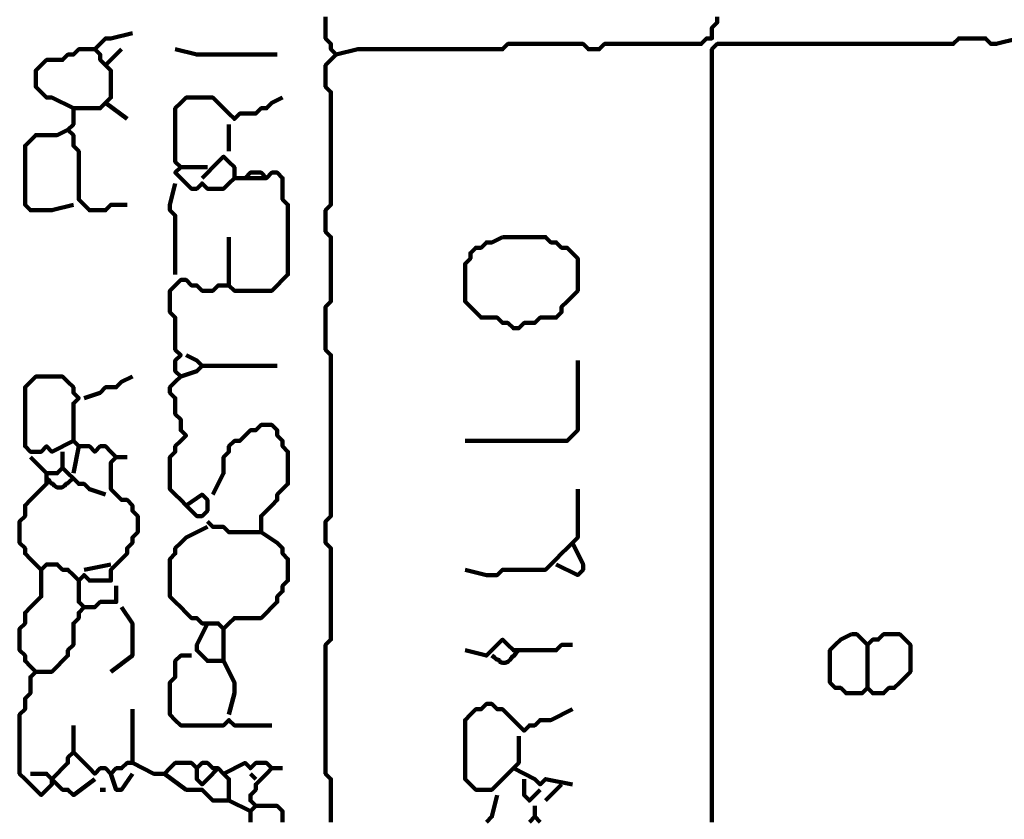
# Model space of a CAD drawing. Header units: metres. Extents: x 3221 to 4131, y 3282 to 4239.
# Tile 77 of 84: x 3329.13 to 3330.82, y 4232.38 to 4233.75. Entities that reach past the tile are written whole.
import ezdxf

# ---------------------------------------------------------------- set-up
doc = ezdxf.new("R2010")
doc.units = ezdxf.units.M
doc.layers.add('P', color=250, linetype='Continuous', lineweight=100)

msp = doc.modelspace()

# ---------------------------------------------------------------- linework, layer by layer
at = {"layer": 'P', "color": 0, "linetype": 'Continuous'}
for points in [[(3329.6523, 4233.7553), (3329.6523, 4233.746), (3329.6523, 4233.7368), (3329.6523, 4233.7276), (3329.6523, 4233.7183), (3329.6615, 4233.7091), (3329.6615, 4233.6999), (3329.6708, 4233.6906), (3329.6615, 4233.6814), (3329.6523, 4233.6722), (3329.6523, 4233.663), (3329.6523, 4233.6537), (3329.6523, 4233.6445), (3329.6523, 4233.6353), (3329.6615, 4233.626), (3329.6615, 4233.6168), (3329.6615, 4233.6076), (3329.6615, 4233.5983), (3329.6615, 4233.5891), (3329.6615, 4233.5799), (3329.6615, 4233.5706), (3329.6615, 4233.5614), (3329.6615, 4233.5522), (3329.6615, 4233.543), (3329.6615, 4233.5337), (3329.6615, 4233.5245), (3329.6615, 4233.5153), (3329.6615, 4233.506), (3329.6615, 4233.4968), (3329.6615, 4233.4876), (3329.6615, 4233.4783), (3329.6615, 4233.4691), (3329.6615, 4233.4599), (3329.6615, 4233.4506), (3329.6615, 4233.4414), (3329.6615, 4233.4322), (3329.6523, 4233.423), (3329.6523, 4233.4137), (3329.6523, 4233.4045), (3329.6523, 4233.3953), (3329.6523, 4233.386), (3329.6615, 4233.3768), (3329.6615, 4233.3676), (3329.6615, 4233.3583), (3329.6615, 4233.3491), (3329.6615, 4233.3399), (3329.6615, 4233.3306), (3329.6615, 4233.3214), (3329.6615, 4233.3122), (3329.6615, 4233.303), (3329.6615, 4233.2937), (3329.6615, 4233.2845), (3329.6615, 4233.2753), (3329.6615, 4233.266), (3329.6523, 4233.2568), (3329.6523, 4233.2476), (3329.6523, 4233.2383), (3329.6523, 4233.2291), (3329.6523, 4233.2199), (3329.6523, 4233.2106), (3329.6523, 4233.2014), (3329.6523, 4233.1922), (3329.6523, 4233.183), (3329.6615, 4233.1737), (3329.6615, 4233.1645), (3329.6615, 4233.1553), (3329.6615, 4233.146), (3329.6615, 4233.1368), (3329.6615, 4233.1276), (3329.6615, 4233.1183), (3329.6615, 4233.1091), (3329.6615, 4233.0999), (3329.6615, 4233.0906), (3329.6615, 4233.0814), (3329.6615, 4233.0722), (3329.6615, 4233.063), (3329.6615, 4233.0537), (3329.6615, 4233.0445), (3329.6615, 4233.0353), (3329.6615, 4233.026), (3329.6615, 4233.0168), (3329.6615, 4233.0076), (3329.6615, 4232.9983), (3329.6615, 4232.9891), (3329.6615, 4232.9799), (3329.6615, 4232.9706), (3329.6615, 4232.9614), (3329.6615, 4232.9522), (3329.6615, 4232.943), (3329.6615, 4232.9337), (3329.6615, 4232.9245), (3329.6615, 4232.9153), (3329.6615, 4232.906), (3329.6615, 4232.8968), (3329.6523, 4232.8876), (3329.6523, 4232.8783), (3329.6523, 4232.8691), (3329.6523, 4232.8599), (3329.6523, 4232.8506), (3329.6615, 4232.8414), (3329.6615, 4232.8322), (3329.6615, 4232.823), (3329.6615, 4232.8137), (3329.6615, 4232.8045), (3329.6615, 4232.7953), (3329.6615, 4232.786), (3329.6615, 4232.7768), (3329.6615, 4232.7676), (3329.6615, 4232.7583), (3329.6615, 4232.7491), (3329.6615, 4232.7399), (3329.6615, 4232.7306), (3329.6615, 4232.7214), (3329.6615, 4232.7122), (3329.6615, 4232.703), (3329.6615, 4232.6937), (3329.6615, 4232.6845), (3329.6523, 4232.6753), (3329.6523, 4232.666), (3329.6523, 4232.6568), (3329.6523, 4232.6476), (3329.6523, 4232.6383), (3329.6523, 4232.6291), (3329.6523, 4232.6199), (3329.6523, 4232.6106), (3329.6523, 4232.6014), (3329.6523, 4232.5922), (3329.6523, 4232.583), (3329.6523, 4232.5737), (3329.6523, 4232.5645), (3329.6523, 4232.5553), (3329.6523, 4232.546), (3329.6523, 4232.5368), (3329.6523, 4232.5276), (3329.6523, 4232.5183), (3329.6523, 4232.5091), (3329.6523, 4232.4999), (3329.6523, 4232.4906), (3329.6523, 4232.4814), (3329.6523, 4232.4722), (3329.6523, 4232.463), (3329.6523, 4232.4537), (3329.6615, 4232.4445), (3329.6615, 4232.4353), (3329.6615, 4232.426), (3329.6615, 4232.4168), (3329.6615, 4232.4076), (3329.6615, 4232.3983), (3329.6615, 4232.3891), (3329.6615, 4232.3799), (3329.6615, 4232.3706)], [(3329.6708, 4233.6906), (3329.7077, 4233.6999), (3329.7169, 4233.6999), (3329.7261, 4233.6999), (3329.7354, 4233.6999), (3329.7446, 4233.6999), (3329.7538, 4233.6999), (3329.7631, 4233.6999), (3329.7723, 4233.6999), (3329.7815, 4233.6999), (3329.7908, 4233.6999), (3329.8, 4233.6999), (3329.8092, 4233.6999), (3329.8185, 4233.6999), (3329.8277, 4233.6999), (3329.8369, 4233.6999), (3329.8461, 4233.6999), (3329.8554, 4233.6999), (3329.8646, 4233.6999), (3329.8738, 4233.6999), (3329.8831, 4233.6999), (3329.8923, 4233.6999), (3329.9015, 4233.6999), (3329.9108, 4233.6999), (3329.92, 4233.6999), (3329.9292, 4233.6999), (3329.9385, 4233.6999), (3329.9477, 4233.6999), (3329.9569, 4233.6999), (3329.9661, 4233.7091), (3329.9754, 4233.7091), (3329.9846, 4233.7091), (3329.9938, 4233.7091), (3330.0031, 4233.7091), (3330.0123, 4233.7091), (3330.0215, 4233.7091), (3330.0308, 4233.7091), (3330.04, 4233.7091), (3330.0492, 4233.7091), (3330.0585, 4233.7091), (3330.0677, 4233.7091), (3330.0769, 4233.7091), (3330.0861, 4233.7091), (3330.0954, 4233.7091), (3330.1046, 4233.6999), (3330.1138, 4233.6999), (3330.1231, 4233.6999), (3330.1323, 4233.7091), (3330.1415, 4233.7091), (3330.1508, 4233.7091), (3330.16, 4233.7091), (3330.1692, 4233.7091), (3330.1785, 4233.7091), (3330.1877, 4233.7091), (3330.1969, 4233.7091), (3330.2061, 4233.7091), (3330.2154, 4233.7091), (3330.2246, 4233.7091), (3330.2338, 4233.7091), (3330.2431, 4233.7091), (3330.2523, 4233.7091), (3330.2615, 4233.7091), (3330.2708, 4233.7091), (3330.28, 4233.7091), (3330.2892, 4233.7091), (3330.2985, 4233.7091), (3330.3077, 4233.7183), (3330.3169, 4233.7183), (3330.3169, 4233.7276), (3330.3169, 4233.7368), (3330.3261, 4233.746), (3330.3261, 4233.7553)], [(3329.32, 4233.7276), (3329.2831, 4233.7183), (3329.2738, 4233.7183), (3329.2646, 4233.7091), (3329.2554, 4233.6999), (3329.2646, 4233.6906), (3329.2646, 4233.6814), (3329.2738, 4233.6722), (3329.2831, 4233.663), (3329.2831, 4233.6537), (3329.2831, 4233.6445), (3329.2831, 4233.6353), (3329.2831, 4233.626), (3329.2831, 4233.6168), (3329.2738, 4233.6076), (3329.2646, 4233.5983), (3329.2554, 4233.5983), (3329.2461, 4233.5983), (3329.2369, 4233.5983), (3329.2277, 4233.5983), (3329.2185, 4233.5983), (3329.2185, 4233.5891), (3329.2185, 4233.5799), (3329.2185, 4233.5706), (3329.2092, 4233.5614), (3329.2185, 4233.5522), (3329.2185, 4233.543), (3329.2185, 4233.5337), (3329.2277, 4233.5245), (3329.2277, 4233.5153), (3329.2277, 4233.506), (3329.2277, 4233.4968), (3329.2277, 4233.4876), (3329.2277, 4233.4783), (3329.2277, 4233.4691), (3329.2277, 4233.4599), (3329.2277, 4233.4506), (3329.2277, 4233.4414), (3329.2369, 4233.4322), (3329.2461, 4233.423), (3329.2554, 4233.423), (3329.2646, 4233.423), (3329.2738, 4233.423), (3329.2831, 4233.4322), (3329.3108, 4233.4322)], [(3330.8431, 4233.7183), (3330.8061, 4233.7091), (3330.7969, 4233.7091), (3330.7877, 4233.7183), (3330.7785, 4233.7183), (3330.7692, 4233.7183), (3330.76, 4233.7183), (3330.7508, 4233.7183), (3330.7415, 4233.7183), (3330.7323, 4233.7091), (3330.7231, 4233.7091), (3330.7138, 4233.7091), (3330.7046, 4233.7091), (3330.6954, 4233.7091), (3330.6861, 4233.7091), (3330.6769, 4233.7091), (3330.6677, 4233.7091), (3330.6585, 4233.7091), (3330.6492, 4233.7091), (3330.64, 4233.7091), (3330.6308, 4233.7091), (3330.6215, 4233.7091), (3330.6123, 4233.7091), (3330.6031, 4233.7091), (3330.5938, 4233.7091), (3330.5846, 4233.7091), (3330.5754, 4233.7091), (3330.5661, 4233.7091), (3330.5569, 4233.7091), (3330.5477, 4233.7091), (3330.5385, 4233.7091), (3330.5292, 4233.7091), (3330.52, 4233.7091), (3330.5108, 4233.7091), (3330.5015, 4233.7091), (3330.4923, 4233.7091), (3330.4831, 4233.7091), (3330.4738, 4233.7091), (3330.4646, 4233.7091), (3330.4554, 4233.7091), (3330.4461, 4233.7091), (3330.4369, 4233.7091), (3330.4277, 4233.7091), (3330.4185, 4233.7091), (3330.4092, 4233.7091), (3330.4, 4233.7091), (3330.3908, 4233.7091), (3330.3815, 4233.7091), (3330.3723, 4233.7091), (3330.3631, 4233.7091), (3330.3538, 4233.7091), (3330.3446, 4233.7091), (3330.3354, 4233.7091), (3330.3261, 4233.7091), (3330.3169, 4233.6999), (3330.3169, 4233.6906), (3330.3169, 4233.6814), (3330.3169, 4233.6722), (3330.3169, 4233.663), (3330.3169, 4233.6537), (3330.3169, 4233.6445), (3330.3169, 4233.6353), (3330.3169, 4233.626), (3330.3169, 4233.6168), (3330.3169, 4233.6076), (3330.3169, 4233.5983), (3330.3169, 4233.5891), (3330.3169, 4233.5799), (3330.3169, 4233.5706), (3330.3169, 4233.5614), (3330.3169, 4233.5522), (3330.3169, 4233.543), (3330.3169, 4233.5337), (3330.3169, 4233.5245), (3330.3169, 4233.5153), (3330.3169, 4233.506), (3330.3169, 4233.4968), (3330.3169, 4233.4876), (3330.3169, 4233.4783), (3330.3169, 4233.4691), (3330.3169, 4233.4599), (3330.3169, 4233.4506), (3330.3169, 4233.4414), (3330.3169, 4233.4322), (3330.3169, 4233.423), (3330.3169, 4233.4137), (3330.3169, 4233.4045), (3330.3169, 4233.3953), (3330.3169, 4233.386), (3330.3169, 4233.3768), (3330.3169, 4233.3676), (3330.3169, 4233.3583), (3330.3169, 4233.3491), (3330.3169, 4233.3399), (3330.3169, 4233.3306), (3330.3169, 4233.3214), (3330.3169, 4233.3122), (3330.3169, 4233.303), (3330.3169, 4233.2937), (3330.3169, 4233.2845), (3330.3169, 4233.2753), (3330.3169, 4233.266), (3330.3169, 4233.2568), (3330.3169, 4233.2476), (3330.3169, 4233.2383), (3330.3169, 4233.2291), (3330.3169, 4233.2199), (3330.3169, 4233.2106), (3330.3169, 4233.2014), (3330.3169, 4233.1922), (3330.3169, 4233.183), (3330.3169, 4233.1737), (3330.3169, 4233.1645), (3330.3169, 4233.1553), (3330.3169, 4233.146), (3330.3169, 4233.1368), (3330.3169, 4233.1276), (3330.3169, 4233.1183), (3330.3169, 4233.1091), (3330.3169, 4233.0999), (3330.3169, 4233.0906), (3330.3169, 4233.0814), (3330.3169, 4233.0722), (3330.3169, 4233.063), (3330.3169, 4233.0537), (3330.3169, 4233.0445), (3330.3169, 4233.0353), (3330.3169, 4233.026), (3330.3169, 4233.0168), (3330.3169, 4233.0076), (3330.3169, 4232.9983), (3330.3169, 4232.9891), (3330.3169, 4232.9799), (3330.3169, 4232.9706), (3330.3169, 4232.9614), (3330.3169, 4232.9522), (3330.3169, 4232.943), (3330.3169, 4232.9337), (3330.3169, 4232.9245), (3330.3169, 4232.9153), (3330.3169, 4232.906), (3330.3169, 4232.8968), (3330.3169, 4232.8876), (3330.3169, 4232.8783), (3330.3169, 4232.8691), (3330.3169, 4232.8599), (3330.3169, 4232.8506), (3330.3169, 4232.8414), (3330.3169, 4232.8322), (3330.3169, 4232.823), (3330.3169, 4232.8137), (3330.3169, 4232.8045), (3330.3169, 4232.7953), (3330.3169, 4232.786), (3330.3169, 4232.7768), (3330.3169, 4232.7676), (3330.3169, 4232.7583), (3330.3169, 4232.7491), (3330.3169, 4232.7399), (3330.3169, 4232.7306), (3330.3169, 4232.7214), (3330.3169, 4232.7122), (3330.3169, 4232.703), (3330.3169, 4232.6937), (3330.3169, 4232.6845), (3330.3169, 4232.6753), (3330.3169, 4232.666), (3330.3169, 4232.6568), (3330.3169, 4232.6476), (3330.3169, 4232.6383), (3330.3169, 4232.6291), (3330.3169, 4232.6199), (3330.3169, 4232.6106), (3330.3169, 4232.6014), (3330.3169, 4232.5922), (3330.3169, 4232.583), (3330.3169, 4232.5737), (3330.3169, 4232.5645), (3330.3169, 4232.5553), (3330.3169, 4232.546), (3330.3169, 4232.5368), (3330.3169, 4232.5276), (3330.3169, 4232.5183), (3330.3169, 4232.5091), (3330.3169, 4232.4999), (3330.3169, 4232.4906), (3330.3169, 4232.4814), (3330.3169, 4232.4722), (3330.3169, 4232.463), (3330.3169, 4232.4537), (3330.3169, 4232.4445), (3330.3169, 4232.4353), (3330.3169, 4232.426), (3330.3169, 4232.4168), (3330.3169, 4232.4076), (3330.3169, 4232.3983), (3330.3169, 4232.3891), (3330.3169, 4232.3799), (3330.3169, 4232.3706)], [(3329.2185, 4233.5983), (3329.1815, 4233.6168), (3329.1723, 4233.6168), (3329.1631, 4233.626), (3329.1538, 4233.6353), (3329.1538, 4233.6445), (3329.1538, 4233.6537), (3329.1538, 4233.663), (3329.1631, 4233.6722), (3329.1723, 4233.6814), (3329.1815, 4233.6814), (3329.1908, 4233.6814), (3329.2, 4233.6814), (3329.2092, 4233.6906), (3329.2185, 4233.6906), (3329.2277, 4233.6999), (3329.2554, 4233.6999)], [(3329.3015, 4233.6999), (3329.2738, 4233.6722)], [(3329.3938, 4233.6999), (3329.4308, 4233.6906), (3329.44, 4233.6906), (3329.4492, 4233.6906), (3329.4585, 4233.6906), (3329.4677, 4233.6906), (3329.4769, 4233.6906), (3329.4861, 4233.6906), (3329.4954, 4233.6906), (3329.5046, 4233.6906), (3329.5138, 4233.6906), (3329.5231, 4233.6906), (3329.5692, 4233.6906)], [(3329.44, 4233.4783), (3329.4677, 4233.506), (3329.4769, 4233.5153), (3329.4861, 4233.506), (3329.4954, 4233.4968), (3329.4954, 4233.4876), (3329.4954, 4233.4783), (3329.4861, 4233.4691), (3329.4769, 4233.4599), (3329.4677, 4233.4599), (3329.4585, 4233.4599), (3329.4492, 4233.4599), (3329.44, 4233.4691), (3329.4308, 4233.4599), (3329.4215, 4233.4599), (3329.4123, 4233.4691), (3329.4031, 4233.4783), (3329.3938, 4233.4876), (3329.4031, 4233.4968), (3329.3938, 4233.506), (3329.3938, 4233.5153), (3329.3938, 4233.5245), (3329.3938, 4233.5337), (3329.3938, 4233.543), (3329.3938, 4233.5522), (3329.3938, 4233.5614), (3329.3938, 4233.5706), (3329.3938, 4233.5799), (3329.3938, 4233.5891), (3329.3938, 4233.5983), (3329.4031, 4233.6076), (3329.4123, 4233.6168), (3329.4215, 4233.6168), (3329.4308, 4233.6168), (3329.44, 4233.6168), (3329.4492, 4233.6168), (3329.4585, 4233.6168), (3329.4677, 4233.6076), (3329.4769, 4233.5983), (3329.4861, 4233.5891), (3329.4954, 4233.5799), (3329.5046, 4233.5891), (3329.5138, 4233.5891), (3329.5231, 4233.5891), (3329.5323, 4233.5891), (3329.5415, 4233.5983), (3329.5508, 4233.5983), (3329.56, 4233.6076), (3329.5785, 4233.6168)], [(3329.2738, 4233.6076), (3329.3108, 4233.5799)], [(3329.4861, 4233.5706), (3329.4861, 4233.5245)], [(3329.2185, 4233.4322), (3329.1815, 4233.423), (3329.1723, 4233.423), (3329.1631, 4233.423), (3329.1538, 4233.423), (3329.1446, 4233.423), (3329.1354, 4233.4322), (3329.1354, 4233.4414), (3329.1354, 4233.4506), (3329.1354, 4233.4599), (3329.1354, 4233.4691), (3329.1354, 4233.4783), (3329.1354, 4233.4876), (3329.1354, 4233.4968), (3329.1354, 4233.506), (3329.1354, 4233.5153), (3329.1354, 4233.5245), (3329.1354, 4233.5337), (3329.1446, 4233.543), (3329.1538, 4233.5522), (3329.1631, 4233.5522), (3329.1723, 4233.5522), (3329.1815, 4233.5522), (3329.1908, 4233.5522), (3329.2092, 4233.5614)], [(3329.5508, 4233.4783), (3329.5138, 4233.4783), (3329.5231, 4233.4876), (3329.5323, 4233.4876), (3329.5415, 4233.4876), (3329.5508, 4233.4783), (3329.56, 4233.4876), (3329.5692, 4233.4876), (3329.5785, 4233.4783), (3329.5785, 4233.4691), (3329.5785, 4233.4599), (3329.5785, 4233.4506), (3329.5785, 4233.4414), (3329.5877, 4233.4322), (3329.5877, 4233.423), (3329.5877, 4233.4137), (3329.5877, 4233.4045), (3329.5877, 4233.3953), (3329.5877, 4233.386), (3329.5877, 4233.3768), (3329.5877, 4233.3676), (3329.5877, 4233.3583), (3329.5877, 4233.3491), (3329.5877, 4233.3399), (3329.5877, 4233.3306), (3329.5877, 4233.3214), (3329.5877, 4233.3122), (3329.5785, 4233.303), (3329.5692, 4233.2937), (3329.56, 4233.2845), (3329.5508, 4233.2845), (3329.5415, 4233.2845), (3329.5323, 4233.2845), (3329.5231, 4233.2845), (3329.5138, 4233.2845), (3329.5046, 4233.2845), (3329.4954, 4233.2845), (3329.4861, 4233.2937), (3329.4769, 4233.2937), (3329.4677, 4233.2937), (3329.4585, 4233.2845), (3329.4492, 4233.2845), (3329.44, 4233.2845), (3329.4308, 4233.2937), (3329.4215, 4233.2937), (3329.4123, 4233.303), (3329.4031, 4233.303), (3329.3938, 4233.2937), (3329.3846, 4233.2845), (3329.3846, 4233.2753), (3329.3846, 4233.266), (3329.3846, 4233.2568), (3329.3846, 4233.2476), (3329.3938, 4233.2383), (3329.3938, 4233.2291), (3329.3938, 4233.2199), (3329.3938, 4233.2106), (3329.3938, 4233.2014), (3329.3938, 4233.1922), (3329.3938, 4233.183), (3329.4031, 4233.1737), (3329.3938, 4233.1645), (3329.3938, 4233.1553), (3329.3938, 4233.146), (3329.4031, 4233.1368), (3329.3938, 4233.1276), (3329.3846, 4233.1183), (3329.3846, 4233.1091), (3329.3938, 4233.0999), (3329.3938, 4233.0906), (3329.3938, 4233.0814), (3329.3938, 4233.0722), (3329.4031, 4233.063), (3329.4031, 4233.0537), (3329.4031, 4233.0445), (3329.4123, 4233.0353), (3329.4031, 4233.026), (3329.3938, 4233.0168), (3329.3938, 4233.0076), (3329.3846, 4232.9983), (3329.3846, 4232.9891), (3329.3846, 4232.9799), (3329.3846, 4232.9706), (3329.3846, 4232.9614), (3329.3846, 4232.9522), (3329.3846, 4232.943), (3329.3938, 4232.9337), (3329.4031, 4232.9245), (3329.4123, 4232.9153), (3329.4215, 4232.906), (3329.4308, 4232.8968), (3329.44, 4232.8968), (3329.4492, 4232.906), (3329.4492, 4232.9153), (3329.4492, 4232.9245), (3329.44, 4232.9337), (3329.4123, 4232.9153)], [(3329.4031, 4233.4968), (3329.4492, 4233.4968)], [(3329.3938, 4233.4691), (3329.3846, 4233.4322), (3329.3846, 4233.423), (3329.3938, 4233.4137), (3329.3938, 4233.4045), (3329.3938, 4233.3953), (3329.3938, 4233.386), (3329.3938, 4233.3768), (3329.3938, 4233.3676), (3329.3938, 4233.3583), (3329.3938, 4233.3491), (3329.3938, 4233.3399), (3329.3938, 4233.3122)], [(3329.4954, 4233.4783), (3329.5138, 4233.4783)], [(3329.4861, 4233.3768), (3329.4861, 4233.3491), (3329.4861, 4233.3399), (3329.4861, 4233.3306), (3329.4861, 4233.3214), (3329.4861, 4233.3122), (3329.4861, 4233.2937)], [(3329.9569, 4233.3768), (3329.9661, 4233.3768), (3329.9754, 4233.3768), (3329.9846, 4233.3768), (3329.9938, 4233.3768), (3330.0031, 4233.3768), (3330.0123, 4233.3768), (3330.0215, 4233.3768), (3330.0308, 4233.3768), (3330.04, 4233.3676), (3330.0492, 4233.3676), (3330.0585, 4233.3583), (3330.0677, 4233.3583), (3330.0769, 4233.3491), (3330.0861, 4233.3399), (3330.0861, 4233.3306), (3330.0861, 4233.3214), (3330.0861, 4233.3122), (3330.0861, 4233.303), (3330.0861, 4233.2937), (3330.0861, 4233.2845), (3330.0769, 4233.2753), (3330.0677, 4233.266), (3330.0585, 4233.2568), (3330.0585, 4233.2476), (3330.0492, 4233.2383), (3330.04, 4233.2383), (3330.0308, 4233.2383), (3330.0215, 4233.2383), (3330.0123, 4233.2291), (3330.0031, 4233.2291), (3329.9938, 4233.2291), (3329.9846, 4233.2199), (3329.9754, 4233.2199), (3329.9661, 4233.2291), (3329.9569, 4233.2291), (3329.9477, 4233.2383), (3329.9385, 4233.2383), (3329.9292, 4233.2383), (3329.92, 4233.2383), (3329.9108, 4233.2476), (3329.9015, 4233.2568), (3329.8923, 4233.266), (3329.8923, 4233.2753), (3329.8923, 4233.2845), (3329.8923, 4233.2937), (3329.8923, 4233.303), (3329.8923, 4233.3122), (3329.8923, 4233.3214), (3329.8923, 4233.3306), (3329.9015, 4233.3399), (3329.9015, 4233.3491), (3329.9108, 4233.3583), (3329.92, 4233.3583), (3329.9292, 4233.3676), (3329.9385, 4233.3676), (3329.9569, 4233.3768)], [(3329.4123, 4233.1737), (3329.4308, 4233.1645), (3329.44, 4233.1553), (3329.4308, 4233.146), (3329.4031, 4233.1368)], [(3330.0861, 4233.1645), (3330.0861, 4233.1276), (3330.0861, 4233.1183), (3330.0861, 4233.1091), (3330.0861, 4233.0999), (3330.0861, 4233.0906), (3330.0861, 4233.0814), (3330.0861, 4233.0722), (3330.0861, 4233.063), (3330.0861, 4233.0537), (3330.0861, 4233.0445), (3330.0769, 4233.0353), (3330.0677, 4233.026), (3330.0585, 4233.026), (3330.0492, 4233.026), (3330.04, 4233.026), (3330.0308, 4233.026), (3330.0215, 4233.026), (3330.0123, 4233.026), (3330.0031, 4233.026), (3329.9938, 4233.026), (3329.9846, 4233.026), (3329.9754, 4233.026), (3329.9661, 4233.026), (3329.9569, 4233.026), (3329.9477, 4233.026), (3329.9385, 4233.026), (3329.9292, 4233.026), (3329.8923, 4233.026)], [(3329.44, 4233.1553), (3329.4769, 4233.1553), (3329.4861, 4233.1553), (3329.4954, 4233.1553), (3329.5046, 4233.1553), (3329.5138, 4233.1553), (3329.5231, 4233.1553), (3329.5323, 4233.1553), (3329.5692, 4233.1553)], [(3329.2185, 4233.026), (3329.1815, 4233.0076), (3329.1723, 4233.0168), (3329.1631, 4233.0076), (3329.1538, 4233.0076), (3329.1446, 4233.0076), (3329.1354, 4233.0168), (3329.1354, 4233.026), (3329.1354, 4233.0353), (3329.1354, 4233.0445), (3329.1354, 4233.0537), (3329.1354, 4233.063), (3329.1354, 4233.0722), (3329.1354, 4233.0814), (3329.1354, 4233.0906), (3329.1354, 4233.0999), (3329.1354, 4233.1091), (3329.1354, 4233.1183), (3329.1446, 4233.1276), (3329.1538, 4233.1368), (3329.1631, 4233.1368), (3329.1723, 4233.1368), (3329.1815, 4233.1368), (3329.1908, 4233.1368), (3329.2, 4233.1368), (3329.2092, 4233.1276), (3329.2185, 4233.1183), (3329.2185, 4233.1091), (3329.2277, 4233.0999), (3329.2185, 4233.0906), (3329.2185, 4233.0814), (3329.2185, 4233.0722), (3329.2185, 4233.063), (3329.2185, 4233.0537), (3329.2185, 4233.0445), (3329.2185, 4233.0353), (3329.2185, 4233.026), (3329.2277, 4233.0168), (3329.2369, 4233.0168), (3329.2461, 4233.0168), (3329.2554, 4233.0076), (3329.2646, 4233.0168), (3329.2738, 4233.0168), (3329.2831, 4233.0076), (3329.2923, 4232.9983), (3329.2831, 4232.9891), (3329.2831, 4232.9799), (3329.2831, 4232.9706), (3329.2831, 4232.9614), (3329.2831, 4232.9522), (3329.2831, 4232.943), (3329.2923, 4232.9337), (3329.3015, 4232.9245), (3329.3108, 4232.9245), (3329.32, 4232.9153), (3329.32, 4232.906), (3329.3292, 4232.8968), (3329.3292, 4232.8876), (3329.3292, 4232.8783), (3329.3292, 4232.8691), (3329.32, 4232.8599), (3329.32, 4232.8506), (3329.3108, 4232.8414), (3329.3108, 4232.8322), (3329.3015, 4232.823), (3329.2923, 4232.8137), (3329.2831, 4232.8045), (3329.2831, 4232.7953), (3329.2831, 4232.786), (3329.2738, 4232.786), (3329.2646, 4232.786), (3329.2554, 4232.786), (3329.2461, 4232.786), (3329.2369, 4232.7953), (3329.2277, 4232.786), (3329.2185, 4232.7953), (3329.2092, 4232.8045), (3329.2, 4232.8045), (3329.1908, 4232.8137), (3329.1815, 4232.8137), (3329.1723, 4232.8137), (3329.1631, 4232.8045), (3329.1538, 4232.8137), (3329.1446, 4232.823), (3329.1354, 4232.8322), (3329.1354, 4232.8414), (3329.1261, 4232.8506), (3329.1261, 4232.8599), (3329.1261, 4232.8691), (3329.1261, 4232.8783), (3329.1261, 4232.8876), (3329.1354, 4232.8968), (3329.1354, 4232.906), (3329.1354, 4232.9153), (3329.1446, 4232.9245), (3329.1538, 4232.9337), (3329.1631, 4232.943), (3329.1723, 4232.9522), (3329.1723, 4232.9614), (3329.1723, 4232.9706), (3329.1815, 4232.9706), (3329.1908, 4232.9706), (3329.2, 4232.9799), (3329.2092, 4232.9706), (3329.2185, 4232.9614), (3329.2277, 4232.9522), (3329.2369, 4232.9522), (3329.2461, 4232.943), (3329.2738, 4232.9337)], [(3329.2369, 4233.0999), (3329.2646, 4233.1091), (3329.2738, 4233.1183), (3329.2831, 4233.1183), (3329.2923, 4233.1183), (3329.3015, 4233.1276), (3329.32, 4233.1368)], [(3329.4585, 4232.9337), (3329.4769, 4232.9706), (3329.4769, 4232.9799), (3329.4769, 4232.9891), (3329.4769, 4232.9983), (3329.4861, 4233.0076), (3329.4861, 4233.0168), (3329.4954, 4233.026), (3329.5046, 4233.026), (3329.5138, 4233.0353), (3329.5231, 4233.0445), (3329.5323, 4233.0445), (3329.5415, 4233.0537), (3329.5508, 4233.0537), (3329.56, 4233.0537), (3329.5692, 4233.0445), (3329.5692, 4233.0353), (3329.5785, 4233.026), (3329.5785, 4233.0168), (3329.5877, 4233.0076), (3329.5877, 4232.9983), (3329.5877, 4232.9891), (3329.5877, 4232.9799), (3329.5877, 4232.9706), (3329.5877, 4232.9614), (3329.5877, 4232.9522), (3329.5785, 4232.943), (3329.5692, 4232.9337), (3329.5692, 4232.9245), (3329.56, 4232.9153), (3329.5508, 4232.906), (3329.5415, 4232.8968), (3329.5415, 4232.8876), (3329.5415, 4232.8783), (3329.5415, 4232.8691), (3329.5323, 4232.8691), (3329.5231, 4232.8691), (3329.5138, 4232.8691), (3329.5046, 4232.8691), (3329.4954, 4232.8691), (3329.4861, 4232.8691), (3329.4769, 4232.8783), (3329.4677, 4232.8783), (3329.4585, 4232.8783), (3329.4492, 4232.8876)], [(3329.2, 4233.0076), (3329.2, 4232.9799)], [(3329.2277, 4233.0168), (3329.2185, 4232.9706)], [(3329.1446, 4232.9983), (3329.1723, 4232.9706)], [(3329.2923, 4232.9983), (3329.3108, 4232.9983)], [(3329.1723, 4232.9614), (3329.1769, 4232.9583), (3329.18, 4232.9537), (3329.1831, 4232.9522), (3329.1861, 4232.9491), (3329.1908, 4232.946), (3329.1954, 4232.946), (3329.1985, 4232.946), (3329.2031, 4232.9491), (3329.2061, 4232.9522), (3329.2092, 4232.9537), (3329.2138, 4232.9583), (3329.2185, 4232.9614)], [(3330.0861, 4232.943), (3330.0861, 4232.906), (3330.0861, 4232.8968), (3330.0861, 4232.8876), (3330.0861, 4232.8783), (3330.0861, 4232.8691), (3330.0861, 4232.8599), (3330.0769, 4232.8506), (3330.0677, 4232.8414), (3330.0585, 4232.8322), (3330.0492, 4232.823), (3330.04, 4232.8137), (3330.0308, 4232.8045), (3330.0215, 4232.8045), (3330.0123, 4232.8045), (3330.0031, 4232.8045), (3329.9938, 4232.8045), (3329.9846, 4232.8045), (3329.9754, 4232.8045), (3329.9661, 4232.8045), (3329.9569, 4232.8045), (3329.9477, 4232.7953), (3329.9385, 4232.7953), (3329.9292, 4232.7953), (3329.8923, 4232.8045)], [(3329.4492, 4232.8783), (3329.4123, 4232.8599), (3329.4031, 4232.8506), (3329.3938, 4232.8414), (3329.3938, 4232.8322), (3329.3846, 4232.823), (3329.3846, 4232.8137), (3329.3846, 4232.8045), (3329.3846, 4232.7953), (3329.3846, 4232.786), (3329.3846, 4232.7768), (3329.3846, 4232.7676), (3329.3846, 4232.7583), (3329.3938, 4232.7491), (3329.4031, 4232.7399), (3329.4123, 4232.7306), (3329.4215, 4232.7214), (3329.4308, 4232.7214), (3329.44, 4232.7122), (3329.4492, 4232.7122), (3329.4585, 4232.7122), (3329.4677, 4232.7122), (3329.4769, 4232.703), (3329.4861, 4232.7122), (3329.4954, 4232.7214), (3329.5046, 4232.7214), (3329.5138, 4232.7214), (3329.5231, 4232.7214), (3329.5323, 4232.7214), (3329.5415, 4232.7214), (3329.5508, 4232.7306), (3329.56, 4232.7399), (3329.5692, 4232.7491), (3329.5692, 4232.7583), (3329.5785, 4232.7676), (3329.5785, 4232.7768), (3329.5877, 4232.786), (3329.5877, 4232.7953), (3329.5877, 4232.8045), (3329.5877, 4232.8137), (3329.5877, 4232.823), (3329.5785, 4232.8322), (3329.5785, 4232.8414), (3329.5692, 4232.8506), (3329.5415, 4232.8691)], [(3330.0769, 4232.8506), (3330.0954, 4232.8137), (3330.0954, 4232.8045), (3330.0861, 4232.7953), (3330.0492, 4232.8137)], [(3329.1631, 4232.8045), (3329.1631, 4232.7676), (3329.1631, 4232.7583), (3329.1538, 4232.7491), (3329.1446, 4232.7399), (3329.1354, 4232.7306), (3329.1354, 4232.7214), (3329.1354, 4232.7122), (3329.1261, 4232.703), (3329.1261, 4232.6937), (3329.1261, 4232.6845), (3329.1261, 4232.6753), (3329.1261, 4232.666), (3329.1354, 4232.6568), (3329.1354, 4232.6476), (3329.1446, 4232.6383), (3329.1538, 4232.6291), (3329.1446, 4232.6199), (3329.1446, 4232.6106), (3329.1446, 4232.6014), (3329.1446, 4232.5922), (3329.1354, 4232.583), (3329.1354, 4232.5737), (3329.1354, 4232.5645), (3329.1261, 4232.5553), (3329.1261, 4232.546), (3329.1261, 4232.5368), (3329.1261, 4232.5276), (3329.1261, 4232.5183), (3329.1261, 4232.5091), (3329.1261, 4232.4999), (3329.1261, 4232.4906), (3329.1261, 4232.4814), (3329.1261, 4232.4722), (3329.1261, 4232.463), (3329.1261, 4232.4537), (3329.1354, 4232.4445), (3329.1446, 4232.4353), (3329.1538, 4232.426), (3329.1631, 4232.4168), (3329.1723, 4232.426), (3329.1815, 4232.4353), (3329.1815, 4232.4445), (3329.1723, 4232.4537), (3329.1446, 4232.4537)], [(3329.2369, 4232.8045), (3329.2831, 4232.8137)], [(3329.2277, 4232.786), (3329.2277, 4232.7491), (3329.2369, 4232.7399), (3329.2277, 4232.7306), (3329.2277, 4232.7214), (3329.2185, 4232.7122), (3329.2185, 4232.703), (3329.2185, 4232.6937), (3329.2185, 4232.6845), (3329.2185, 4232.6753), (3329.2092, 4232.666), (3329.2092, 4232.6568), (3329.2, 4232.6476), (3329.1908, 4232.6383), (3329.1815, 4232.6291), (3329.1723, 4232.6291), (3329.1538, 4232.6291)], [(3329.2923, 4232.7768), (3329.2923, 4232.7491), (3329.2831, 4232.7491), (3329.2738, 4232.7491), (3329.2646, 4232.7491), (3329.2554, 4232.7399), (3329.2369, 4232.7399)], [(3329.3015, 4232.7399), (3329.32, 4232.7122), (3329.32, 4232.703), (3329.32, 4232.6937), (3329.32, 4232.6845), (3329.32, 4232.6753), (3329.32, 4232.666), (3329.32, 4232.6568), (3329.2831, 4232.6291)], [(3329.4492, 4232.7122), (3329.4308, 4232.6753), (3329.4308, 4232.666), (3329.44, 4232.6568), (3329.4492, 4232.6476), (3329.4585, 4232.6476), (3329.4677, 4232.6476), (3329.4769, 4232.6476), (3329.4769, 4232.6568), (3329.4769, 4232.666), (3329.4769, 4232.6753), (3329.4769, 4232.6845), (3329.4769, 4232.703)], [(3329.8923, 4232.666), (3329.9292, 4232.6568), (3329.9385, 4232.666), (3329.9477, 4232.6753), (3329.9569, 4232.6845), (3329.9661, 4232.6753), (3329.9754, 4232.666), (3329.9846, 4232.666), (3329.9938, 4232.666), (3330.0031, 4232.666), (3330.0123, 4232.666), (3330.0215, 4232.666), (3330.0308, 4232.666), (3330.04, 4232.666), (3330.0492, 4232.666), (3330.0585, 4232.6753), (3330.0769, 4232.6753)], [(3330.5569, 4232.6937), (3330.5661, 4232.6937), (3330.5754, 4232.6845), (3330.5846, 4232.6753), (3330.5938, 4232.6845), (3330.6031, 4232.6845), (3330.6123, 4232.6937), (3330.6215, 4232.6937), (3330.6308, 4232.6937), (3330.64, 4232.6937), (3330.6492, 4232.6845), (3330.6585, 4232.6753), (3330.6585, 4232.666), (3330.6585, 4232.6568), (3330.6585, 4232.6476), (3330.6585, 4232.6383), (3330.6585, 4232.6291), (3330.6492, 4232.6199), (3330.64, 4232.6106), (3330.6308, 4232.6014), (3330.6215, 4232.6014), (3330.6123, 4232.5922), (3330.6031, 4232.5922), (3330.5938, 4232.5922), (3330.5846, 4232.6014), (3330.5754, 4232.5922), (3330.5661, 4232.5922), (3330.5569, 4232.5922), (3330.5477, 4232.5922), (3330.5385, 4232.6014), (3330.5292, 4232.6014), (3330.52, 4232.6106), (3330.52, 4232.6199), (3330.52, 4232.6291), (3330.52, 4232.6383), (3330.52, 4232.6476), (3330.52, 4232.6568), (3330.52, 4232.666), (3330.5292, 4232.6753), (3330.5385, 4232.6845), (3330.5569, 4232.6937)], [(3330.5846, 4232.6753), (3330.5846, 4232.6476), (3330.5846, 4232.6383), (3330.5846, 4232.6014)], [(3329.56, 4232.5368), (3329.5231, 4232.5368), (3329.5138, 4232.5368), (3329.5046, 4232.5368), (3329.4954, 4232.5368), (3329.4861, 4232.546), (3329.4769, 4232.5368), (3329.4677, 4232.5368), (3329.4585, 4232.5368), (3329.4492, 4232.5368), (3329.44, 4232.5368), (3329.4308, 4232.5368), (3329.4215, 4232.5368), (3329.4123, 4232.5368), (3329.4031, 4232.5368), (3329.3938, 4232.546), (3329.3846, 4232.5553), (3329.3846, 4232.5645), (3329.3846, 4232.5737), (3329.3846, 4232.583), (3329.3846, 4232.5922), (3329.3846, 4232.6014), (3329.3846, 4232.6106), (3329.3938, 4232.6199), (3329.3938, 4232.6291), (3329.3938, 4232.6383), (3329.3938, 4232.6476), (3329.4031, 4232.6568), (3329.4215, 4232.6568)], [(3329.9846, 4232.666), (3329.98, 4232.6614), (3329.9769, 4232.6568), (3329.9723, 4232.6537), (3329.9708, 4232.6506), (3329.9661, 4232.646), (3329.9615, 4232.6445), (3329.9569, 4232.6445), (3329.9523, 4232.646), (3329.9508, 4232.6491), (3329.9461, 4232.6506), (3329.9431, 4232.6537), (3329.9385, 4232.6568)], [(3329.4769, 4232.6476), (3329.4954, 4232.6106), (3329.4954, 4232.6014), (3329.4954, 4232.5922), (3329.4861, 4232.5553)], [(3329.9846, 4232.5183), (3329.9846, 4232.4814), (3329.9846, 4232.4722), (3329.9754, 4232.463), (3329.9661, 4232.4537), (3329.9569, 4232.4445), (3329.9477, 4232.4353), (3329.9385, 4232.426), (3329.9292, 4232.426), (3329.92, 4232.426), (3329.9108, 4232.426), (3329.9015, 4232.4353), (3329.8923, 4232.4445), (3329.8923, 4232.4537), (3329.8923, 4232.463), (3329.8923, 4232.4722), (3329.8923, 4232.4814), (3329.8923, 4232.4906), (3329.8923, 4232.4999), (3329.8923, 4232.5091), (3329.8923, 4232.5183), (3329.8923, 4232.5276), (3329.8923, 4232.5368), (3329.8923, 4232.546), (3329.9015, 4232.5553), (3329.9108, 4232.5645), (3329.92, 4232.5645), (3329.9292, 4232.5737), (3329.9385, 4232.5737), (3329.9477, 4232.5645), (3329.9569, 4232.5645), (3329.9661, 4232.5553), (3329.9754, 4232.546), (3329.9846, 4232.5368), (3329.9938, 4232.5276), (3330.0031, 4232.5368), (3330.0123, 4232.5368), (3330.0215, 4232.546), (3330.0308, 4232.546), (3330.04, 4232.546), (3330.0769, 4232.5645)], [(3329.32, 4232.5645), (3329.32, 4232.5276), (3329.32, 4232.5183), (3329.32, 4232.5091), (3329.32, 4232.4999), (3329.32, 4232.4906), (3329.32, 4232.4814), (3329.32, 4232.4722), (3329.3108, 4232.4722), (3329.3015, 4232.463), (3329.2923, 4232.463), (3329.2831, 4232.4537), (3329.2738, 4232.463), (3329.2646, 4232.463), (3329.2554, 4232.4537), (3329.2461, 4232.463), (3329.2369, 4232.4722), (3329.2277, 4232.4814), (3329.2185, 4232.4906), (3329.2092, 4232.4814), (3329.2092, 4232.4722), (3329.2, 4232.463), (3329.1908, 4232.4537), (3329.1815, 4232.4445), (3329.1908, 4232.4353), (3329.2, 4232.426), (3329.2092, 4232.426), (3329.2185, 4232.4168), (3329.2554, 4232.4445)], [(3329.2185, 4232.5368), (3329.2185, 4232.4906)], [(3329.32, 4232.4722), (3329.3569, 4232.4537), (3329.3661, 4232.4537), (3329.3754, 4232.4537), (3329.3846, 4232.463), (3329.3938, 4232.4722), (3329.4031, 4232.4722), (3329.4123, 4232.4722), (3329.4215, 4232.4722), (3329.4308, 4232.463), (3329.44, 4232.4722), (3329.4492, 4232.4722), (3329.4585, 4232.463), (3329.4677, 4232.463), (3329.4769, 4232.4537), (3329.4861, 4232.4445), (3329.4861, 4232.4353), (3329.4861, 4232.426), (3329.4861, 4232.4168), (3329.4861, 4232.4076), (3329.4769, 4232.4076), (3329.4677, 4232.4076), (3329.4585, 4232.4076), (3329.4492, 4232.4168), (3329.44, 4232.426), (3329.4308, 4232.426), (3329.4215, 4232.426), (3329.4123, 4232.426), (3329.3754, 4232.4537)], [(3329.4769, 4232.4537), (3329.5138, 4232.4722), (3329.5231, 4232.463), (3329.5323, 4232.4722), (3329.5415, 4232.4722), (3329.5508, 4232.4722), (3329.56, 4232.463), (3329.5508, 4232.4537), (3329.5415, 4232.4445), (3329.5323, 4232.4353), (3329.5323, 4232.426), (3329.5231, 4232.4168), (3329.5231, 4232.4076), (3329.5323, 4232.3983), (3329.5231, 4232.3891), (3329.5231, 4232.3799), (3329.5231, 4232.3706)], [(3329.2831, 4232.4537), (3329.2923, 4232.426), (3329.3015, 4232.426), (3329.32, 4232.4537)], [(3329.4308, 4232.463), (3329.4308, 4232.4445), (3329.44, 4232.4353), (3329.4492, 4232.4445), (3329.4677, 4232.463)], [(3329.5231, 4232.4537), (3329.5323, 4232.4445)], [(3329.56, 4232.463), (3329.5785, 4232.463)], [(3329.9754, 4232.463), (3330.0123, 4232.4445), (3330.0215, 4232.4353), (3330.0308, 4232.4445), (3330.0769, 4232.4353)], [(3329.9938, 4232.4445), (3329.9938, 4232.426), (3329.9938, 4232.4168), (3330.0031, 4232.4076), (3330.0123, 4232.4168)], [(3330.0585, 4232.4353), (3330.0308, 4232.4076)], [(3329.2646, 4232.426), (3329.2738, 4232.426)], [(3329.9477, 4232.4168), (3329.9385, 4232.3799), (3329.9292, 4232.3706)], [(3330.0215, 4232.426), (3330.0123, 4232.4168)], [(3329.4861, 4232.4076), (3329.5231, 4232.3891)], [(3329.5785, 4232.3706), (3329.5785, 4232.3799), (3329.5785, 4232.3891), (3329.5692, 4232.3983), (3329.56, 4232.3983), (3329.5323, 4232.3983)], [(3330.0123, 4232.3983), (3330.0123, 4232.3799)], [(3330.0215, 4232.3706), (3330.0123, 4232.3799), (3330.0031, 4232.3706)]]:
    msp.add_lwpolyline(points, dxfattribs=at)

doc.saveas('drawing.dxf')
